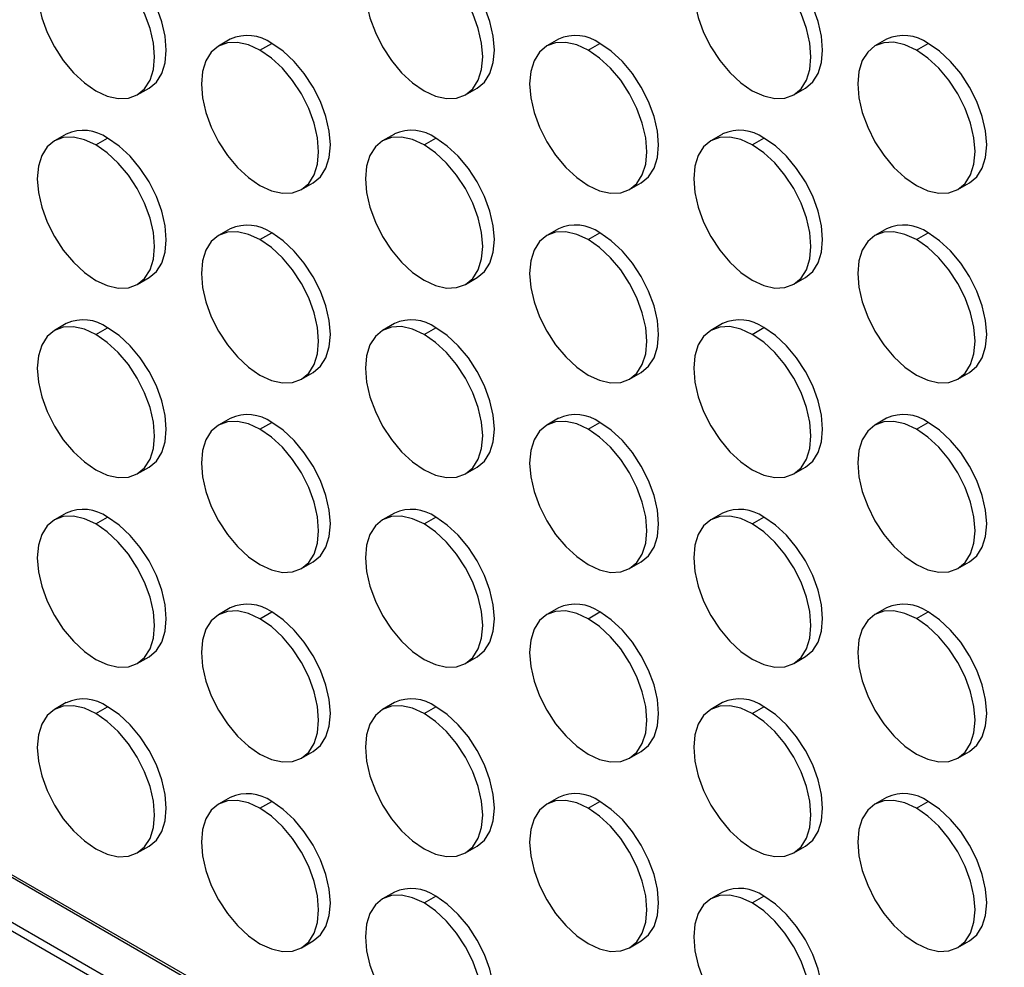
# Model space of a CAD drawing. Header units: millimetres. Extents: x 0 to 2794, y 0 to 2159.
# Tile 20 of 44: x 2422 to 2541, y 1026 to 1141. Entities that reach past the tile are written whole.
import ezdxf

# ---------------------------------------------------------------- set-up
doc = ezdxf.new("R2010")
doc.units = ezdxf.units.MM
doc.header["$LTSCALE"] = 10

msp = doc.modelspace()

# ---------------------------------------------------------------- linework, layer by layer
for p, q in [((2010.95, 1274.54), (2657.25, 901.45)), ((2447.9, 1138.31), (2446.48, 1137.49)), ((2487.49, 1138.31), (2486.08, 1137.5)), ((2527.09, 1138.32), (2525.68, 1137.5)), ((2451.48, 1137), (2452.9, 1137.81)), ((2491.08, 1137), (2492.49, 1137.82)), ((2530.68, 1137.01), (2532.09, 1137.82)), ((2436.68, 1131.6), (2438.1, 1132.42)), ((2476.28, 1131.61), (2477.69, 1132.42)), ((2515.88, 1131.61), (2517.29, 1132.43)), ((2428.1, 1126.88), (2426.68, 1126.06)), ((2431.68, 1125.56), (2433.1, 1126.38)), ((2467.7, 1126.88), (2466.28, 1126.06)), ((2471.28, 1125.57), (2472.7, 1126.39)), ((2507.29, 1126.88), (2505.88, 1126.07)), ((2510.88, 1125.57), (2512.29, 1126.39)), ((2456.48, 1120.17), (2457.9, 1120.99)), ((2496.08, 1120.18), (2497.49, 1120.99)), ((2535.68, 1120.18), (2537.09, 1121)), ((2447.9, 1115.45), (2446.48, 1114.63)), ((2451.48, 1114.14), (2452.9, 1114.95)), ((2487.49, 1115.45), (2486.08, 1114.63)), ((2491.08, 1114.14), (2492.49, 1114.96)), ((2527.09, 1115.45), (2525.68, 1114.64)), ((2530.68, 1114.14), (2532.09, 1114.96)), ((2436.68, 1108.74), (2438.1, 1109.56)), ((2476.28, 1108.74), (2477.69, 1109.56)), ((2515.88, 1108.75), (2517.29, 1109.56)), ((2428.1, 1104.01), (2426.68, 1103.2)), ((2467.7, 1104.02), (2466.28, 1103.2)), ((2507.29, 1104.02), (2505.88, 1103.2)), ((2431.68, 1102.7), (2433.1, 1103.52)), ((2471.28, 1102.71), (2472.7, 1103.52)), ((2510.88, 1102.71), (2512.29, 1103.53)), ((2456.48, 1097.31), (2457.9, 1098.13)), ((2496.08, 1097.31), (2497.49, 1098.13)), ((2535.68, 1097.32), (2537.09, 1098.13)), ((2447.9, 1092.58), (2446.48, 1091.77)), ((2451.48, 1091.27), (2452.9, 1092.09)), ((2487.49, 1092.59), (2486.08, 1091.77)), ((2491.08, 1091.28), (2492.49, 1092.09)), ((2527.09, 1092.59), (2525.68, 1091.77)), ((2530.68, 1091.28), (2532.09, 1092.1)), ((2436.68, 1085.88), (2438.1, 1086.69)), ((2476.28, 1085.88), (2477.69, 1086.7)), ((2515.88, 1085.88), (2517.29, 1086.7)), ((2343.67, 1082.18), (2658.96, 900.17)), ((2428.1, 1081.15), (2426.68, 1080.33)), ((2467.7, 1081.15), (2466.28, 1080.34)), ((2507.29, 1081.16), (2505.88, 1080.34)), ((2431.68, 1079.84), (2433.1, 1080.66)), ((2471.28, 1079.84), (2472.7, 1080.66)), ((2510.88, 1079.85), (2512.29, 1080.66)), ((2345.31, 1075.81), (2666.94, 890.14)), ((2456.48, 1074.45), (2457.9, 1075.26)), ((2496.08, 1074.45), (2497.49, 1075.27)), ((2535.68, 1074.45), (2537.09, 1075.27)), ((2668.85, 887.97), (2345.8, 1074.46)), ((2447.9, 1069.72), (2446.48, 1068.9)), ((2451.48, 1068.41), (2452.9, 1069.23)), ((2487.49, 1069.72), (2486.08, 1068.91)), ((2491.08, 1068.41), (2492.49, 1069.23)), ((2527.09, 1069.73), (2525.68, 1068.91)), ((2530.68, 1068.42), (2532.09, 1069.23)), ((2436.68, 1063.01), (2438.1, 1063.83)), ((2476.28, 1063.02), (2477.69, 1063.83)), ((2515.88, 1063.02), (2517.29, 1063.84)), ((2428.1, 1058.29), (2426.68, 1057.47)), ((2431.68, 1056.98), (2433.1, 1057.79)), ((2467.7, 1058.29), (2466.28, 1057.47)), ((2471.28, 1056.98), (2472.7, 1057.8)), ((2507.29, 1058.29), (2505.88, 1057.48)), ((2510.88, 1056.98), (2512.29, 1057.8)), ((2456.48, 1051.58), (2457.9, 1052.4)), ((2496.08, 1051.59), (2497.49, 1052.4)), ((2535.68, 1051.59), (2537.09, 1052.41)), ((2447.9, 1046.86), (2446.48, 1046.04)), ((2487.49, 1046.86), (2486.08, 1046.04)), ((2527.09, 1046.86), (2525.68, 1046.05)), ((2451.48, 1045.55), (2452.9, 1046.36)), ((2491.08, 1045.55), (2492.49, 1046.37)), ((2530.68, 1045.55), (2532.09, 1046.37)), ((2436.68, 1040.15), (2438.1, 1040.97)), ((2476.28, 1040.15), (2477.69, 1040.97)), ((2515.88, 1040.16), (2517.29, 1040.97)), ((2467.7, 1035.43), (2466.28, 1034.61)), ((2471.28, 1034.12), (2472.7, 1034.93)), ((2507.29, 1035.43), (2505.88, 1034.61)), ((2510.88, 1034.12), (2512.29, 1034.94)), ((2456.48, 1028.72), (2457.9, 1029.54)), ((2496.08, 1028.72), (2497.49, 1029.54)), ((2535.68, 1028.73), (2537.09, 1029.54))]:
    msp.add_line(p, q)
at = {"flags": 128}
for points in [[(2431.68, 1148.43), (2430.3, 1149.07), (2428.98, 1149.37), (2427.75, 1149.32), (2426.68, 1148.92), (2425.8, 1148.19), (2425.15, 1147.16), (2424.75, 1145.86), (2424.61, 1144.34), (2424.75, 1142.67), (2425.15, 1140.91), (2425.8, 1139.12), (2426.68, 1137.38), (2427.75, 1135.74), (2428.98, 1134.28), (2430.3, 1133.05), (2431.68, 1132.1)], [(2438.1, 1132.42), (2438.1, 1132.42), (2438.98, 1133.15), (2439.63, 1134.18), (2440.03, 1135.48), (2440.17, 1137), (2440.03, 1138.67), (2439.63, 1140.43), (2438.98, 1142.22), (2438.1, 1143.97), (2437.03, 1145.6), (2435.8, 1147.06), (2434.48, 1148.29), (2433.1, 1149.24)], [(2471.28, 1148.43), (2469.9, 1149.07), (2468.57, 1149.37), (2467.35, 1149.32), (2466.28, 1148.93), (2465.4, 1148.2), (2464.75, 1147.16), (2464.35, 1145.86), (2464.21, 1144.35), (2464.35, 1142.68), (2464.75, 1140.91), (2465.4, 1139.12), (2466.28, 1137.38), (2467.35, 1135.74), (2468.57, 1134.28), (2469.9, 1133.05), (2471.28, 1132.1)], [(2477.69, 1132.42), (2477.7, 1132.42), (2478.57, 1133.15), (2479.23, 1134.19), (2479.63, 1135.49), (2479.77, 1137), (2479.63, 1138.67), (2479.23, 1140.44), (2478.57, 1142.23), (2477.7, 1143.97), (2476.62, 1145.6), (2475.4, 1147.06), (2474.07, 1148.29), (2472.7, 1149.25)], [(2510.88, 1148.44), (2509.5, 1149.07), (2508.17, 1149.38), (2506.95, 1149.33), (2505.88, 1148.93), (2505, 1148.2), (2504.35, 1147.17), (2503.94, 1145.87), (2503.81, 1144.35), (2503.94, 1142.68), (2504.35, 1140.92), (2505, 1139.13), (2505.88, 1137.38), (2506.95, 1135.75), (2508.17, 1134.29), (2509.5, 1133.06), (2510.88, 1132.1)], [(2517.29, 1132.43), (2517.29, 1132.43), (2518.17, 1133.16), (2518.83, 1134.19), (2519.23, 1135.49), (2519.36, 1137), (2519.23, 1138.68), (2518.83, 1140.44), (2518.17, 1142.23), (2517.29, 1143.97), (2516.22, 1145.61), (2515, 1147.07), (2513.67, 1148.3), (2512.29, 1149.25)], [(2431.68, 1132.1), (2433.06, 1131.46), (2434.39, 1131.16), (2435.61, 1131.21), (2436.68, 1131.6), (2437.56, 1132.33), (2438.22, 1133.37), (2438.62, 1134.67), (2438.75, 1136.18), (2438.62, 1137.85), (2438.22, 1139.62), (2437.56, 1141.41), (2436.68, 1143.15), (2435.61, 1144.78), (2434.39, 1146.24), (2433.06, 1147.47), (2431.68, 1148.43)], [(2471.28, 1132.1), (2472.66, 1131.46), (2473.99, 1131.16), (2475.21, 1131.21), (2476.28, 1131.61), (2477.16, 1132.34), (2477.81, 1133.37), (2478.22, 1134.67), (2478.35, 1136.18), (2478.22, 1137.86), (2477.81, 1139.62), (2477.16, 1141.41), (2476.28, 1143.15), (2475.21, 1144.79), (2473.99, 1146.25), (2472.66, 1147.48), (2471.28, 1148.43)], [(2510.88, 1132.1), (2512.26, 1131.47), (2513.58, 1131.16), (2514.81, 1131.21), (2515.88, 1131.61), (2516.76, 1132.34), (2517.41, 1133.37), (2517.81, 1134.67), (2517.95, 1136.19), (2517.81, 1137.86), (2517.41, 1139.62), (2516.76, 1141.41), (2515.88, 1143.16), (2514.81, 1144.79), (2513.58, 1146.25), (2512.26, 1147.48), (2510.88, 1148.44)], [(2451.48, 1137), (2450.1, 1137.64), (2448.78, 1137.94), (2447.55, 1137.89), (2446.48, 1137.49), (2445.6, 1136.76), (2444.95, 1135.73), (2444.55, 1134.43), (2444.41, 1132.91), (2444.55, 1131.24), (2444.95, 1129.48), (2445.6, 1127.69), (2446.48, 1125.95), (2447.55, 1124.31), (2448.78, 1122.85), (2450.1, 1121.62), (2451.48, 1120.67)], [(2451.48, 1120.67), (2452.86, 1120.03), (2454.19, 1119.73), (2455.41, 1119.78), (2456.48, 1120.17), (2457.36, 1120.9), (2458.01, 1121.94), (2458.42, 1123.24), (2458.55, 1124.75), (2458.42, 1126.42), (2458.01, 1128.19), (2457.36, 1129.98), (2456.48, 1131.72), (2455.41, 1133.35), (2454.19, 1134.81), (2452.86, 1136.05), (2451.48, 1137)], [(2457.9, 1120.99), (2457.9, 1120.99), (2458.78, 1121.72), (2459.43, 1122.75), (2459.83, 1124.05), (2459.97, 1125.57), (2459.83, 1127.24), (2459.43, 1129), (2458.78, 1130.79), (2457.9, 1132.54), (2456.82, 1134.17), (2455.6, 1135.63), (2454.28, 1136.86), (2452.9, 1137.81)], [(2491.08, 1137), (2489.7, 1137.64), (2488.37, 1137.94), (2487.15, 1137.89), (2486.08, 1137.5), (2485.2, 1136.77), (2484.55, 1135.73), (2484.14, 1134.43), (2484.01, 1132.92), (2484.14, 1131.25), (2484.55, 1129.48), (2485.2, 1127.69), (2486.08, 1125.95), (2487.15, 1124.32), (2488.37, 1122.85), (2489.7, 1121.62), (2491.08, 1120.67)], [(2491.08, 1120.67), (2492.46, 1120.03), (2493.79, 1119.73), (2495.01, 1119.78), (2496.08, 1120.18), (2496.96, 1120.91), (2497.61, 1121.94), (2498.02, 1123.24), (2498.15, 1124.75), (2498.02, 1126.43), (2497.61, 1128.19), (2496.96, 1129.98), (2496.08, 1131.72), (2495.01, 1133.36), (2493.79, 1134.82), (2492.46, 1136.05), (2491.08, 1137)], [(2497.49, 1120.99), (2497.49, 1120.99), (2498.37, 1121.72), (2499.03, 1122.76), (2499.43, 1124.06), (2499.57, 1125.57), (2499.43, 1127.24), (2499.03, 1129.01), (2498.37, 1130.8), (2497.49, 1132.54), (2496.42, 1134.17), (2495.2, 1135.63), (2493.87, 1136.87), (2492.49, 1137.82)], [(2530.68, 1137.01), (2529.3, 1137.65), (2527.97, 1137.95), (2526.75, 1137.9), (2525.68, 1137.5), (2524.8, 1136.77), (2524.15, 1135.74), (2523.74, 1134.44), (2523.61, 1132.92), (2523.74, 1131.25), (2524.15, 1129.49), (2524.8, 1127.7), (2525.68, 1125.95), (2526.75, 1124.32), (2527.97, 1122.86), (2529.3, 1121.63), (2530.68, 1120.67)], [(2530.68, 1120.67), (2532.06, 1120.04), (2533.38, 1119.73), (2534.61, 1119.78), (2535.68, 1120.18), (2536.56, 1120.91), (2537.21, 1121.94), (2537.61, 1123.24), (2537.75, 1124.76), (2537.61, 1126.43), (2537.21, 1128.19), (2536.56, 1129.98), (2535.68, 1131.73), (2534.61, 1133.36), (2533.38, 1134.82), (2532.06, 1136.05), (2530.68, 1137.01)], [(2537.09, 1121), (2537.09, 1121), (2537.97, 1121.73), (2538.62, 1122.76), (2539.03, 1124.06), (2539.16, 1125.57), (2539.03, 1127.25), (2538.62, 1129.01), (2537.97, 1130.8), (2537.09, 1132.54), (2536.02, 1134.18), (2534.8, 1135.64), (2533.47, 1136.87), (2532.09, 1137.82)], [(2431.68, 1125.56), (2430.3, 1126.2), (2428.98, 1126.51), (2427.75, 1126.46), (2426.68, 1126.06), (2425.8, 1125.33), (2425.15, 1124.3), (2424.75, 1123), (2424.61, 1121.48), (2424.75, 1119.81), (2425.15, 1118.05), (2425.8, 1116.26), (2426.68, 1114.51), (2427.75, 1112.88), (2428.98, 1111.42), (2430.3, 1110.19), (2431.68, 1109.23)], [(2438.1, 1109.56), (2438.1, 1109.56), (2438.98, 1110.29), (2439.63, 1111.32), (2440.03, 1112.62), (2440.17, 1114.13), (2440.03, 1115.81), (2439.63, 1117.57), (2438.98, 1119.36), (2438.1, 1121.1), (2437.03, 1122.74), (2435.8, 1124.2), (2434.48, 1125.43), (2433.1, 1126.38)], [(2471.28, 1125.57), (2469.9, 1126.21), (2468.57, 1126.51), (2467.35, 1126.46), (2466.28, 1126.06), (2465.4, 1125.33), (2464.75, 1124.3), (2464.35, 1123), (2464.21, 1121.49), (2464.35, 1119.81), (2464.75, 1118.05), (2465.4, 1116.26), (2466.28, 1114.52), (2467.35, 1112.88), (2468.57, 1111.42), (2469.9, 1110.19), (2471.28, 1109.24)], [(2477.69, 1109.56), (2477.7, 1109.56), (2478.57, 1110.29), (2479.23, 1111.32), (2479.63, 1112.62), (2479.77, 1114.14), (2479.63, 1115.81), (2479.23, 1117.57), (2478.57, 1119.36), (2477.7, 1121.11), (2476.62, 1122.74), (2475.4, 1124.2), (2474.07, 1125.43), (2472.7, 1126.39)], [(2510.88, 1125.57), (2509.5, 1126.21), (2508.17, 1126.51), (2506.95, 1126.46), (2505.88, 1126.07), (2505, 1125.34), (2504.35, 1124.3), (2503.94, 1123), (2503.81, 1121.49), (2503.94, 1119.82), (2504.35, 1118.05), (2505, 1116.26), (2505.88, 1114.52), (2506.95, 1112.89), (2508.17, 1111.43), (2509.5, 1110.19), (2510.88, 1109.24)], [(2517.29, 1109.56), (2517.29, 1109.56), (2518.17, 1110.29), (2518.83, 1111.33), (2519.23, 1112.63), (2519.36, 1114.14), (2519.23, 1115.81), (2518.83, 1117.58), (2518.17, 1119.37), (2517.29, 1121.11), (2516.22, 1122.74), (2515, 1124.21), (2513.67, 1125.44), (2512.29, 1126.39)], [(2431.68, 1109.23), (2433.06, 1108.59), (2434.39, 1108.29), (2435.61, 1108.34), (2436.68, 1108.74), (2437.56, 1109.47), (2438.22, 1110.5), (2438.62, 1111.8), (2438.75, 1113.32), (2438.62, 1114.99), (2438.22, 1116.75), (2437.56, 1118.54), (2436.68, 1120.29), (2435.61, 1121.92), (2434.39, 1123.38), (2433.06, 1124.61), (2431.68, 1125.56)], [(2471.28, 1109.24), (2472.66, 1108.6), (2473.99, 1108.3), (2475.21, 1108.35), (2476.28, 1108.74), (2477.16, 1109.47), (2477.81, 1110.51), (2478.22, 1111.81), (2478.35, 1113.32), (2478.22, 1114.99), (2477.81, 1116.76), (2477.16, 1118.55), (2476.28, 1120.29), (2475.21, 1121.92), (2473.99, 1123.38), (2472.66, 1124.62), (2471.28, 1125.57)], [(2510.88, 1109.24), (2512.26, 1108.6), (2513.58, 1108.3), (2514.81, 1108.35), (2515.88, 1108.75), (2516.76, 1109.48), (2517.41, 1110.51), (2517.81, 1111.81), (2517.95, 1113.32), (2517.81, 1115), (2517.41, 1116.76), (2516.76, 1118.55), (2515.88, 1120.29), (2514.81, 1121.93), (2513.58, 1123.39), (2512.26, 1124.62), (2510.88, 1125.57)], [(2451.48, 1114.14), (2450.1, 1114.77), (2448.78, 1115.08), (2447.55, 1115.03), (2446.48, 1114.63), (2445.6, 1113.9), (2444.95, 1112.87), (2444.55, 1111.57), (2444.41, 1110.05), (2444.55, 1108.38), (2444.95, 1106.62), (2445.6, 1104.83), (2446.48, 1103.08), (2447.55, 1101.45), (2448.78, 1099.99), (2450.1, 1098.76), (2451.48, 1097.8)], [(2457.9, 1098.13), (2457.9, 1098.13), (2458.78, 1098.86), (2459.43, 1099.89), (2459.83, 1101.19), (2459.97, 1102.7), (2459.83, 1104.38), (2459.43, 1106.14), (2458.78, 1107.93), (2457.9, 1109.67), (2456.82, 1111.31), (2455.6, 1112.77), (2454.28, 1114), (2452.9, 1114.95)], [(2491.08, 1114.14), (2489.7, 1114.78), (2488.37, 1115.08), (2487.15, 1115.03), (2486.08, 1114.63), (2485.2, 1113.9), (2484.55, 1112.87), (2484.14, 1111.57), (2484.01, 1110.06), (2484.14, 1108.38), (2484.55, 1106.62), (2485.2, 1104.83), (2486.08, 1103.09), (2487.15, 1101.45), (2488.37, 1099.99), (2489.7, 1098.76), (2491.08, 1097.81)], [(2497.49, 1098.13), (2497.49, 1098.13), (2498.37, 1098.86), (2499.03, 1099.89), (2499.43, 1101.19), (2499.57, 1102.71), (2499.43, 1104.38), (2499.03, 1106.14), (2498.37, 1107.93), (2497.49, 1109.68), (2496.42, 1111.31), (2495.2, 1112.77), (2493.87, 1114), (2492.49, 1114.96)], [(2530.68, 1114.14), (2529.3, 1114.78), (2527.97, 1115.08), (2526.75, 1115.03), (2525.68, 1114.64), (2524.8, 1113.91), (2524.15, 1112.87), (2523.74, 1111.57), (2523.61, 1110.06), (2523.74, 1108.39), (2524.15, 1106.62), (2524.8, 1104.83), (2525.68, 1103.09), (2526.75, 1101.46), (2527.97, 1100), (2529.3, 1098.77), (2530.68, 1097.81)], [(2537.09, 1098.13), (2537.09, 1098.13), (2537.97, 1098.86), (2538.62, 1099.9), (2539.03, 1101.2), (2539.16, 1102.71), (2539.03, 1104.38), (2538.62, 1106.15), (2537.97, 1107.94), (2537.09, 1109.68), (2536.02, 1111.32), (2534.8, 1112.78), (2533.47, 1114.01), (2532.09, 1114.96)], [(2451.48, 1097.8), (2452.86, 1097.16), (2454.19, 1096.86), (2455.41, 1096.91), (2456.48, 1097.31), (2457.36, 1098.04), (2458.01, 1099.07), (2458.42, 1100.37), (2458.55, 1101.89), (2458.42, 1103.56), (2458.01, 1105.32), (2457.36, 1107.11), (2456.48, 1108.86), (2455.41, 1110.49), (2454.19, 1111.95), (2452.86, 1113.18), (2451.48, 1114.14)], [(2491.08, 1097.81), (2492.46, 1097.17), (2493.79, 1096.87), (2495.01, 1096.92), (2496.08, 1097.31), (2496.96, 1098.04), (2497.61, 1099.08), (2498.02, 1100.38), (2498.15, 1101.89), (2498.02, 1103.56), (2497.61, 1105.33), (2496.96, 1107.12), (2496.08, 1108.86), (2495.01, 1110.49), (2493.79, 1111.96), (2492.46, 1113.19), (2491.08, 1114.14)], [(2530.68, 1097.81), (2532.06, 1097.17), (2533.38, 1096.87), (2534.61, 1096.92), (2535.68, 1097.32), (2536.56, 1098.05), (2537.21, 1099.08), (2537.61, 1100.38), (2537.75, 1101.9), (2537.61, 1103.57), (2537.21, 1105.33), (2536.56, 1107.12), (2535.68, 1108.86), (2534.61, 1110.5), (2533.38, 1111.96), (2532.06, 1113.19), (2530.68, 1114.14)], [(2431.68, 1102.7), (2430.3, 1103.34), (2428.98, 1103.64), (2427.75, 1103.59), (2426.68, 1103.2), (2425.8, 1102.47), (2425.15, 1101.43), (2424.75, 1100.13), (2424.61, 1098.62), (2424.75, 1096.95), (2425.15, 1095.18), (2425.8, 1093.39), (2426.68, 1091.65), (2427.75, 1090.01), (2428.98, 1088.55), (2430.3, 1087.32), (2431.68, 1086.37)], [(2471.28, 1102.71), (2469.9, 1103.34), (2468.57, 1103.65), (2467.35, 1103.6), (2466.28, 1103.2), (2465.4, 1102.47), (2464.75, 1101.44), (2464.35, 1100.14), (2464.21, 1098.62), (2464.35, 1096.95), (2464.75, 1095.19), (2465.4, 1093.4), (2466.28, 1091.65), (2467.35, 1090.02), (2468.57, 1088.56), (2469.9, 1087.33), (2471.28, 1086.37)], [(2510.88, 1102.71), (2509.5, 1103.35), (2508.17, 1103.65), (2506.95, 1103.6), (2505.88, 1103.2), (2505, 1102.47), (2504.35, 1101.44), (2503.94, 1100.14), (2503.81, 1098.63), (2503.94, 1096.95), (2504.35, 1095.19), (2505, 1093.4), (2505.88, 1091.66), (2506.95, 1090.02), (2508.17, 1088.56), (2509.5, 1087.33), (2510.88, 1086.38)], [(2431.68, 1086.37), (2433.06, 1085.73), (2434.39, 1085.43), (2435.61, 1085.48), (2436.68, 1085.88), (2437.56, 1086.61), (2438.22, 1087.64), (2438.62, 1088.94), (2438.75, 1090.45), (2438.62, 1092.13), (2438.22, 1093.89), (2437.56, 1095.68), (2436.68, 1097.42), (2435.61, 1099.06), (2434.39, 1100.52), (2433.06, 1101.75), (2431.68, 1102.7)], [(2438.1, 1086.69), (2438.1, 1086.69), (2438.98, 1087.42), (2439.63, 1088.46), (2440.03, 1089.76), (2440.17, 1091.27), (2440.03, 1092.94), (2439.63, 1094.71), (2438.98, 1096.5), (2438.1, 1098.24), (2437.03, 1099.87), (2435.8, 1101.33), (2434.48, 1102.56), (2433.1, 1103.52)], [(2471.28, 1086.37), (2472.66, 1085.74), (2473.99, 1085.43), (2475.21, 1085.48), (2476.28, 1085.88), (2477.16, 1086.61), (2477.81, 1087.64), (2478.22, 1088.94), (2478.35, 1090.46), (2478.22, 1092.13), (2477.81, 1093.89), (2477.16, 1095.68), (2476.28, 1097.43), (2475.21, 1099.06), (2473.99, 1100.52), (2472.66, 1101.75), (2471.28, 1102.71)], [(2477.69, 1086.7), (2477.7, 1086.7), (2478.57, 1087.43), (2479.23, 1088.46), (2479.63, 1089.76), (2479.77, 1091.27), (2479.63, 1092.95), (2479.23, 1094.71), (2478.57, 1096.5), (2477.7, 1098.24), (2476.62, 1099.88), (2475.4, 1101.34), (2474.07, 1102.57), (2472.7, 1103.52)], [(2510.88, 1086.38), (2512.26, 1085.74), (2513.58, 1085.44), (2514.81, 1085.49), (2515.88, 1085.88), (2516.76, 1086.61), (2517.41, 1087.65), (2517.81, 1088.95), (2517.95, 1090.46), (2517.81, 1092.13), (2517.41, 1093.9), (2516.76, 1095.69), (2515.88, 1097.43), (2514.81, 1099.07), (2513.58, 1100.53), (2512.26, 1101.76), (2510.88, 1102.71)], [(2517.29, 1086.7), (2517.29, 1086.7), (2518.17, 1087.43), (2518.83, 1088.46), (2519.23, 1089.76), (2519.36, 1091.28), (2519.23, 1092.95), (2518.83, 1094.71), (2518.17, 1096.5), (2517.29, 1098.25), (2516.22, 1099.88), (2515, 1101.34), (2513.67, 1102.57), (2512.29, 1103.53)], [(2451.48, 1091.27), (2450.1, 1091.91), (2448.78, 1092.21), (2447.55, 1092.16), (2446.48, 1091.77), (2445.6, 1091.04), (2444.95, 1090), (2444.55, 1088.7), (2444.41, 1087.19), (2444.55, 1085.52), (2444.95, 1083.75), (2445.6, 1081.96), (2446.48, 1080.22), (2447.55, 1078.59), (2448.78, 1077.12), (2450.1, 1075.89), (2451.48, 1074.94)], [(2457.9, 1075.26), (2457.9, 1075.26), (2458.78, 1075.99), (2459.43, 1077.03), (2459.83, 1078.33), (2459.97, 1079.84), (2459.83, 1081.51), (2459.43, 1083.28), (2458.78, 1085.07), (2457.9, 1086.81), (2456.82, 1088.44), (2455.6, 1089.9), (2454.28, 1091.14), (2452.9, 1092.09)], [(2491.08, 1091.28), (2489.7, 1091.92), (2488.37, 1092.22), (2487.15, 1092.17), (2486.08, 1091.77), (2485.2, 1091.04), (2484.55, 1090.01), (2484.14, 1088.71), (2484.01, 1087.19), (2484.14, 1085.52), (2484.55, 1083.76), (2485.2, 1081.97), (2486.08, 1080.22), (2487.15, 1078.59), (2488.37, 1077.13), (2489.7, 1075.9), (2491.08, 1074.94)], [(2497.49, 1075.27), (2497.49, 1075.27), (2498.37, 1076), (2499.03, 1077.03), (2499.43, 1078.33), (2499.57, 1079.84), (2499.43, 1081.52), (2499.03, 1083.28), (2498.37, 1085.07), (2497.49, 1086.81), (2496.42, 1088.45), (2495.2, 1089.91), (2493.87, 1091.14), (2492.49, 1092.09)], [(2530.68, 1091.28), (2529.3, 1091.92), (2527.97, 1092.22), (2526.75, 1092.17), (2525.68, 1091.77), (2524.8, 1091.04), (2524.15, 1090.01), (2523.74, 1088.71), (2523.61, 1087.2), (2523.74, 1085.52), (2524.15, 1083.76), (2524.8, 1081.97), (2525.68, 1080.23), (2526.75, 1078.59), (2527.97, 1077.13), (2529.3, 1075.9), (2530.68, 1074.95)], [(2537.09, 1075.27), (2537.09, 1075.27), (2537.97, 1076), (2538.62, 1077.03), (2539.03, 1078.33), (2539.16, 1079.85), (2539.03, 1081.52), (2538.62, 1083.28), (2537.97, 1085.07), (2537.09, 1086.82), (2536.02, 1088.45), (2534.8, 1089.91), (2533.47, 1091.14), (2532.09, 1092.1)], [(2451.48, 1074.94), (2452.86, 1074.3), (2454.19, 1074), (2455.41, 1074.05), (2456.48, 1074.45), (2457.36, 1075.18), (2458.01, 1076.21), (2458.42, 1077.51), (2458.55, 1079.02), (2458.42, 1080.7), (2458.01, 1082.46), (2457.36, 1084.25), (2456.48, 1085.99), (2455.41, 1087.63), (2454.19, 1089.09), (2452.86, 1090.32), (2451.48, 1091.27)], [(2491.08, 1074.94), (2492.46, 1074.31), (2493.79, 1074), (2495.01, 1074.05), (2496.08, 1074.45), (2496.96, 1075.18), (2497.61, 1076.21), (2498.02, 1077.51), (2498.15, 1079.03), (2498.02, 1080.7), (2497.61, 1082.46), (2496.96, 1084.25), (2496.08, 1086), (2495.01, 1087.63), (2493.79, 1089.09), (2492.46, 1090.32), (2491.08, 1091.28)], [(2530.68, 1074.95), (2532.06, 1074.31), (2533.38, 1074.01), (2534.61, 1074.06), (2535.68, 1074.45), (2536.56, 1075.18), (2537.21, 1076.22), (2537.61, 1077.52), (2537.75, 1079.03), (2537.61, 1080.7), (2537.21, 1082.47), (2536.56, 1084.26), (2535.68, 1086), (2534.61, 1087.64), (2533.38, 1089.1), (2532.06, 1090.33), (2530.68, 1091.28)], [(2431.68, 1079.84), (2430.3, 1080.48), (2428.98, 1080.78), (2427.75, 1080.73), (2426.68, 1080.33), (2425.8, 1079.6), (2425.15, 1078.57), (2424.75, 1077.27), (2424.61, 1075.76), (2424.75, 1074.08), (2425.15, 1072.32), (2425.8, 1070.53), (2426.68, 1068.79), (2427.75, 1067.15), (2428.98, 1065.69), (2430.3, 1064.46), (2431.68, 1063.51)], [(2431.68, 1063.51), (2433.06, 1062.87), (2434.39, 1062.57), (2435.61, 1062.62), (2436.68, 1063.01), (2437.56, 1063.74), (2438.22, 1064.78), (2438.62, 1066.08), (2438.75, 1067.59), (2438.62, 1069.26), (2438.22, 1071.03), (2437.56, 1072.82), (2436.68, 1074.56), (2435.61, 1076.19), (2434.39, 1077.65), (2433.06, 1078.89), (2431.68, 1079.84)], [(2438.1, 1063.83), (2438.1, 1063.83), (2438.98, 1064.56), (2439.63, 1065.59), (2440.03, 1066.89), (2440.17, 1068.41), (2440.03, 1070.08), (2439.63, 1071.84), (2438.98, 1073.63), (2438.1, 1075.38), (2437.03, 1077.01), (2435.8, 1078.47), (2434.48, 1079.7), (2433.1, 1080.66)], [(2471.28, 1079.84), (2469.9, 1080.48), (2468.57, 1080.78), (2467.35, 1080.73), (2466.28, 1080.34), (2465.4, 1079.61), (2464.75, 1078.57), (2464.35, 1077.27), (2464.21, 1075.76), (2464.35, 1074.09), (2464.75, 1072.32), (2465.4, 1070.53), (2466.28, 1068.79), (2467.35, 1067.16), (2468.57, 1065.7), (2469.9, 1064.46), (2471.28, 1063.51)], [(2471.28, 1063.51), (2472.66, 1062.87), (2473.99, 1062.57), (2475.21, 1062.62), (2476.28, 1063.02), (2477.16, 1063.75), (2477.81, 1064.78), (2478.22, 1066.08), (2478.35, 1067.59), (2478.22, 1069.27), (2477.81, 1071.03), (2477.16, 1072.82), (2476.28, 1074.56), (2475.21, 1076.2), (2473.99, 1077.66), (2472.66, 1078.89), (2471.28, 1079.84)], [(2477.69, 1063.83), (2477.7, 1063.83), (2478.57, 1064.56), (2479.23, 1065.6), (2479.63, 1066.9), (2479.77, 1068.41), (2479.63, 1070.08), (2479.23, 1071.85), (2478.57, 1073.64), (2477.7, 1075.38), (2476.62, 1077.01), (2475.4, 1078.48), (2474.07, 1079.71), (2472.7, 1080.66)], [(2510.88, 1079.85), (2509.5, 1080.49), (2508.17, 1080.79), (2506.95, 1080.74), (2505.88, 1080.34), (2505, 1079.61), (2504.35, 1078.58), (2503.94, 1077.28), (2503.81, 1075.76), (2503.94, 1074.09), (2504.35, 1072.33), (2505, 1070.54), (2505.88, 1068.79), (2506.95, 1067.16), (2508.17, 1065.7), (2509.5, 1064.47), (2510.88, 1063.52)], [(2510.88, 1063.52), (2512.26, 1062.88), (2513.58, 1062.57), (2514.81, 1062.62), (2515.88, 1063.02), (2516.76, 1063.75), (2517.41, 1064.78), (2517.81, 1066.08), (2517.95, 1067.6), (2517.81, 1069.27), (2517.41, 1071.03), (2516.76, 1072.82), (2515.88, 1074.57), (2514.81, 1076.2), (2513.58, 1077.66), (2512.26, 1078.89), (2510.88, 1079.85)], [(2517.29, 1063.84), (2517.29, 1063.84), (2518.17, 1064.57), (2518.83, 1065.6), (2519.23, 1066.9), (2519.36, 1068.42), (2519.23, 1070.09), (2518.83, 1071.85), (2518.17, 1073.64), (2517.29, 1075.38), (2516.22, 1077.02), (2515, 1078.48), (2513.67, 1079.71), (2512.29, 1080.66)], [(2451.48, 1068.41), (2450.1, 1069.05), (2448.78, 1069.35), (2447.55, 1069.3), (2446.48, 1068.9), (2445.6, 1068.17), (2444.95, 1067.14), (2444.55, 1065.84), (2444.41, 1064.33), (2444.55, 1062.65), (2444.95, 1060.89), (2445.6, 1059.1), (2446.48, 1057.36), (2447.55, 1055.72), (2448.78, 1054.26), (2450.1, 1053.03), (2451.48, 1052.08)], [(2457.9, 1052.4), (2457.9, 1052.4), (2458.78, 1053.13), (2459.43, 1054.16), (2459.83, 1055.46), (2459.97, 1056.98), (2459.83, 1058.65), (2459.43, 1060.41), (2458.78, 1062.2), (2457.9, 1063.95), (2456.82, 1065.58), (2455.6, 1067.04), (2454.28, 1068.27), (2452.9, 1069.23)], [(2491.08, 1068.41), (2489.7, 1069.05), (2488.37, 1069.35), (2487.15, 1069.3), (2486.08, 1068.91), (2485.2, 1068.18), (2484.55, 1067.14), (2484.14, 1065.84), (2484.01, 1064.33), (2484.14, 1062.66), (2484.55, 1060.89), (2485.2, 1059.1), (2486.08, 1057.36), (2487.15, 1055.73), (2488.37, 1054.27), (2489.7, 1053.04), (2491.08, 1052.08)], [(2497.49, 1052.4), (2497.49, 1052.4), (2498.37, 1053.13), (2499.03, 1054.17), (2499.43, 1055.47), (2499.57, 1056.98), (2499.43, 1058.65), (2499.03, 1060.42), (2498.37, 1062.21), (2497.49, 1063.95), (2496.42, 1065.59), (2495.2, 1067.05), (2493.87, 1068.28), (2492.49, 1069.23)], [(2530.68, 1068.42), (2529.3, 1069.06), (2527.97, 1069.36), (2526.75, 1069.31), (2525.68, 1068.91), (2524.8, 1068.18), (2524.15, 1067.15), (2523.74, 1065.85), (2523.61, 1064.33), (2523.74, 1062.66), (2524.15, 1060.9), (2524.8, 1059.11), (2525.68, 1057.36), (2526.75, 1055.73), (2527.97, 1054.27), (2529.3, 1053.04), (2530.68, 1052.09)], [(2537.09, 1052.41), (2537.09, 1052.41), (2537.97, 1053.14), (2538.62, 1054.17), (2539.03, 1055.47), (2539.16, 1056.99), (2539.03, 1058.66), (2538.62, 1060.42), (2537.97, 1062.21), (2537.09, 1063.95), (2536.02, 1065.59), (2534.8, 1067.05), (2533.47, 1068.28), (2532.09, 1069.23)], [(2451.48, 1052.08), (2452.86, 1051.44), (2454.19, 1051.14), (2455.41, 1051.19), (2456.48, 1051.58), (2457.36, 1052.31), (2458.01, 1053.35), (2458.42, 1054.65), (2458.55, 1056.16), (2458.42, 1057.83), (2458.01, 1059.6), (2457.36, 1061.39), (2456.48, 1063.13), (2455.41, 1064.76), (2454.19, 1066.23), (2452.86, 1067.46), (2451.48, 1068.41)], [(2491.08, 1052.08), (2492.46, 1051.44), (2493.79, 1051.14), (2495.01, 1051.19), (2496.08, 1051.59), (2496.96, 1052.32), (2497.61, 1053.35), (2498.02, 1054.65), (2498.15, 1056.17), (2498.02, 1057.84), (2497.61, 1059.6), (2496.96, 1061.39), (2496.08, 1063.13), (2495.01, 1064.77), (2493.79, 1066.23), (2492.46, 1067.46), (2491.08, 1068.41)], [(2530.68, 1052.09), (2532.06, 1051.45), (2533.38, 1051.14), (2534.61, 1051.19), (2535.68, 1051.59), (2536.56, 1052.32), (2537.21, 1053.35), (2537.61, 1054.65), (2537.75, 1056.17), (2537.61, 1057.84), (2537.21, 1059.6), (2536.56, 1061.39), (2535.68, 1063.14), (2534.61, 1064.77), (2533.38, 1066.23), (2532.06, 1067.46), (2530.68, 1068.42)], [(2431.68, 1056.98), (2430.3, 1057.61), (2428.98, 1057.92), (2427.75, 1057.87), (2426.68, 1057.47), (2425.8, 1056.74), (2425.15, 1055.71), (2424.75, 1054.41), (2424.61, 1052.89), (2424.75, 1051.22), (2425.15, 1049.46), (2425.8, 1047.67), (2426.68, 1045.92), (2427.75, 1044.29), (2428.98, 1042.83), (2430.3, 1041.6), (2431.68, 1040.64)], [(2438.1, 1040.97), (2438.1, 1040.97), (2438.98, 1041.7), (2439.63, 1042.73), (2440.03, 1044.03), (2440.17, 1045.54), (2440.03, 1047.22), (2439.63, 1048.98), (2438.98, 1050.77), (2438.1, 1052.51), (2437.03, 1054.15), (2435.8, 1055.61), (2434.48, 1056.84), (2433.1, 1057.79)], [(2471.28, 1056.98), (2469.9, 1057.62), (2468.57, 1057.92), (2467.35, 1057.87), (2466.28, 1057.47), (2465.4, 1056.74), (2464.75, 1055.71), (2464.35, 1054.41), (2464.21, 1052.9), (2464.35, 1051.22), (2464.75, 1049.46), (2465.4, 1047.67), (2466.28, 1045.93), (2467.35, 1044.29), (2468.57, 1042.83), (2469.9, 1041.6), (2471.28, 1040.65)], [(2477.69, 1040.97), (2477.7, 1040.97), (2478.57, 1041.7), (2479.23, 1042.73), (2479.63, 1044.03), (2479.77, 1045.55), (2479.63, 1047.22), (2479.23, 1048.98), (2478.57, 1050.77), (2477.7, 1052.52), (2476.62, 1054.15), (2475.4, 1055.61), (2474.07, 1056.84), (2472.7, 1057.8)], [(2510.88, 1056.98), (2509.5, 1057.62), (2508.17, 1057.92), (2506.95, 1057.87), (2505.88, 1057.48), (2505, 1056.75), (2504.35, 1055.71), (2503.94, 1054.41), (2503.81, 1052.9), (2503.94, 1051.23), (2504.35, 1049.46), (2505, 1047.68), (2505.88, 1045.93), (2506.95, 1044.3), (2508.17, 1042.84), (2509.5, 1041.61), (2510.88, 1040.65)], [(2517.29, 1040.97), (2517.29, 1040.97), (2518.17, 1041.7), (2518.83, 1042.74), (2519.23, 1044.04), (2519.36, 1045.55), (2519.23, 1047.22), (2518.83, 1048.99), (2518.17, 1050.78), (2517.29, 1052.52), (2516.22, 1054.16), (2515, 1055.62), (2513.67, 1056.85), (2512.29, 1057.8)], [(2431.68, 1040.64), (2433.06, 1040.01), (2434.39, 1039.7), (2435.61, 1039.75), (2436.68, 1040.15), (2437.56, 1040.88), (2438.22, 1041.91), (2438.62, 1043.21), (2438.75, 1044.73), (2438.62, 1046.4), (2438.22, 1048.16), (2437.56, 1049.95), (2436.68, 1051.7), (2435.61, 1053.33), (2434.39, 1054.79), (2433.06, 1056.02), (2431.68, 1056.98)], [(2471.28, 1040.65), (2472.66, 1040.01), (2473.99, 1039.71), (2475.21, 1039.76), (2476.28, 1040.15), (2477.16, 1040.88), (2477.81, 1041.92), (2478.22, 1043.22), (2478.35, 1044.73), (2478.22, 1046.4), (2477.81, 1048.17), (2477.16, 1049.96), (2476.28, 1051.7), (2475.21, 1053.34), (2473.99, 1054.8), (2472.66, 1056.03), (2471.28, 1056.98)], [(2510.88, 1040.65), (2512.26, 1040.01), (2513.58, 1039.71), (2514.81, 1039.76), (2515.88, 1040.16), (2516.76, 1040.89), (2517.41, 1041.92), (2517.81, 1043.22), (2517.95, 1044.74), (2517.81, 1046.41), (2517.41, 1048.17), (2516.76, 1049.96), (2515.88, 1051.7), (2514.81, 1053.34), (2513.58, 1054.8), (2512.26, 1056.03), (2510.88, 1056.98)], [(2451.48, 1045.55), (2450.1, 1046.19), (2448.78, 1046.49), (2447.55, 1046.44), (2446.48, 1046.04), (2445.6, 1045.31), (2444.95, 1044.28), (2444.55, 1042.98), (2444.41, 1041.46), (2444.55, 1039.79), (2444.95, 1038.03), (2445.6, 1036.24), (2446.48, 1034.49), (2447.55, 1032.86), (2448.78, 1031.4), (2450.1, 1030.17), (2451.48, 1029.21)], [(2451.48, 1029.21), (2452.86, 1028.58), (2454.19, 1028.27), (2455.41, 1028.32), (2456.48, 1028.72), (2457.36, 1029.45), (2458.01, 1030.48), (2458.42, 1031.78), (2458.55, 1033.3), (2458.42, 1034.97), (2458.01, 1036.73), (2457.36, 1038.52), (2456.48, 1040.27), (2455.41, 1041.9), (2454.19, 1043.36), (2452.86, 1044.59), (2451.48, 1045.55)], [(2457.9, 1029.54), (2457.9, 1029.54), (2458.78, 1030.27), (2459.43, 1031.3), (2459.83, 1032.6), (2459.97, 1034.11), (2459.83, 1035.79), (2459.43, 1037.55), (2458.78, 1039.34), (2457.9, 1041.08), (2456.82, 1042.72), (2455.6, 1044.18), (2454.28, 1045.41), (2452.9, 1046.36)], [(2491.08, 1045.55), (2489.7, 1046.19), (2488.37, 1046.49), (2487.15, 1046.44), (2486.08, 1046.04), (2485.2, 1045.31), (2484.55, 1044.28), (2484.14, 1042.98), (2484.01, 1041.47), (2484.14, 1039.79), (2484.55, 1038.03), (2485.2, 1036.24), (2486.08, 1034.5), (2487.15, 1032.86), (2488.37, 1031.4), (2489.7, 1030.17), (2491.08, 1029.22)], [(2491.08, 1029.22), (2492.46, 1028.58), (2493.79, 1028.28), (2495.01, 1028.33), (2496.08, 1028.72), (2496.96, 1029.45), (2497.61, 1030.49), (2498.02, 1031.79), (2498.15, 1033.3), (2498.02, 1034.97), (2497.61, 1036.74), (2496.96, 1038.53), (2496.08, 1040.27), (2495.01, 1041.91), (2493.79, 1043.37), (2492.46, 1044.6), (2491.08, 1045.55)], [(2497.49, 1029.54), (2497.49, 1029.54), (2498.37, 1030.27), (2499.03, 1031.3), (2499.43, 1032.6), (2499.57, 1034.12), (2499.43, 1035.79), (2499.03, 1037.55), (2498.37, 1039.34), (2497.49, 1041.09), (2496.42, 1042.72), (2495.2, 1044.18), (2493.87, 1045.41), (2492.49, 1046.37)], [(2530.68, 1045.55), (2529.3, 1046.19), (2527.97, 1046.49), (2526.75, 1046.44), (2525.68, 1046.05), (2524.8, 1045.32), (2524.15, 1044.28), (2523.74, 1042.98), (2523.61, 1041.47), (2523.74, 1039.8), (2524.15, 1038.03), (2524.8, 1036.25), (2525.68, 1034.5), (2526.75, 1032.87), (2527.97, 1031.41), (2529.3, 1030.18), (2530.68, 1029.22)], [(2530.68, 1029.22), (2532.06, 1028.58), (2533.38, 1028.28), (2534.61, 1028.33), (2535.68, 1028.73), (2536.56, 1029.46), (2537.21, 1030.49), (2537.61, 1031.79), (2537.75, 1033.31), (2537.61, 1034.98), (2537.21, 1036.74), (2536.56, 1038.53), (2535.68, 1040.28), (2534.61, 1041.91), (2533.38, 1043.37), (2532.06, 1044.6), (2530.68, 1045.55)], [(2537.09, 1029.54), (2537.09, 1029.54), (2537.97, 1030.27), (2538.62, 1031.31), (2539.03, 1032.61), (2539.16, 1034.12), (2539.03, 1035.79), (2538.62, 1037.56), (2537.97, 1039.35), (2537.09, 1041.09), (2536.02, 1042.73), (2534.8, 1044.19), (2533.47, 1045.42), (2532.09, 1046.37)], [(2471.28, 1034.12), (2469.9, 1034.76), (2468.57, 1035.06), (2467.35, 1035.01), (2466.28, 1034.61), (2465.4, 1033.88), (2464.75, 1032.85), (2464.35, 1031.55), (2464.21, 1030.03), (2464.35, 1028.36), (2464.75, 1026.6), (2465.4, 1024.81), (2466.28, 1023.06), (2467.35, 1021.43), (2468.57, 1019.97), (2469.9, 1018.74), (2471.28, 1017.79)], [(2477.69, 1018.11), (2477.7, 1018.11), (2478.57, 1018.84), (2479.23, 1019.87), (2479.63, 1021.17), (2479.77, 1022.69), (2479.63, 1024.36), (2479.23, 1026.12), (2478.57, 1027.91), (2477.7, 1029.65), (2476.62, 1031.29), (2475.4, 1032.75), (2474.07, 1033.98), (2472.7, 1034.93)], [(2510.88, 1034.12), (2509.5, 1034.76), (2508.17, 1035.06), (2506.95, 1035.01), (2505.88, 1034.61), (2505, 1033.88), (2504.35, 1032.85), (2503.94, 1031.55), (2503.81, 1030.04), (2503.94, 1028.36), (2504.35, 1026.6), (2505, 1024.81), (2505.88, 1023.07), (2506.95, 1021.43), (2508.17, 1019.97), (2509.5, 1018.74), (2510.88, 1017.79)], [(2517.29, 1018.11), (2517.29, 1018.11), (2518.17, 1018.84), (2518.83, 1019.87), (2519.23, 1021.17), (2519.36, 1022.69), (2519.23, 1024.36), (2518.83, 1026.12), (2518.17, 1027.91), (2517.29, 1029.66), (2516.22, 1031.29), (2515, 1032.75), (2513.67, 1033.98), (2512.29, 1034.94)], [(2471.28, 1017.79), (2472.66, 1017.15), (2473.99, 1016.84), (2475.21, 1016.89), (2476.28, 1017.29), (2477.16, 1018.02), (2477.81, 1019.05), (2478.22, 1020.35), (2478.35, 1021.87), (2478.22, 1023.54), (2477.81, 1025.3), (2477.16, 1027.09), (2476.28, 1028.84), (2475.21, 1030.47), (2473.99, 1031.93), (2472.66, 1033.16), (2471.28, 1034.12)], [(2510.88, 1017.79), (2512.26, 1017.15), (2513.58, 1016.85), (2514.81, 1016.9), (2515.88, 1017.29), (2516.76, 1018.02), (2517.41, 1019.06), (2517.81, 1020.36), (2517.95, 1021.87), (2517.81, 1023.54), (2517.41, 1025.31), (2516.76, 1027.1), (2515.88, 1028.84), (2514.81, 1030.48), (2513.58, 1031.94), (2512.26, 1033.17), (2510.88, 1034.12)]]:
    msp.add_lwpolyline(points, dxfattribs=at)
for centre in [(2449.97, 1133.73), (2489.56, 1133.73), (2529.16, 1133.73), (2430.17, 1122.29), (2469.77, 1122.3), (2509.36, 1122.3), (2449.97, 1110.86), (2489.56, 1110.87), (2529.16, 1110.87), (2430.17, 1099.43), (2469.77, 1099.43), (2509.36, 1099.44), (2449.97, 1088), (2489.56, 1088), (2529.16, 1088.01), (2430.17, 1076.57), (2469.77, 1076.57), (2509.36, 1076.57), (2449.97, 1065.14), (2489.56, 1065.14), (2529.16, 1065.14), (2430.17, 1053.7), (2469.77, 1053.71), (2509.36, 1053.71), (2449.97, 1042.27), (2489.56, 1042.28), (2529.16, 1042.28), (2469.77, 1030.84), (2509.36, 1030.85)]:
    msp.add_arc(centre, 5.03, 54.3824, 114.3071)

doc.saveas('drawing.dxf')
